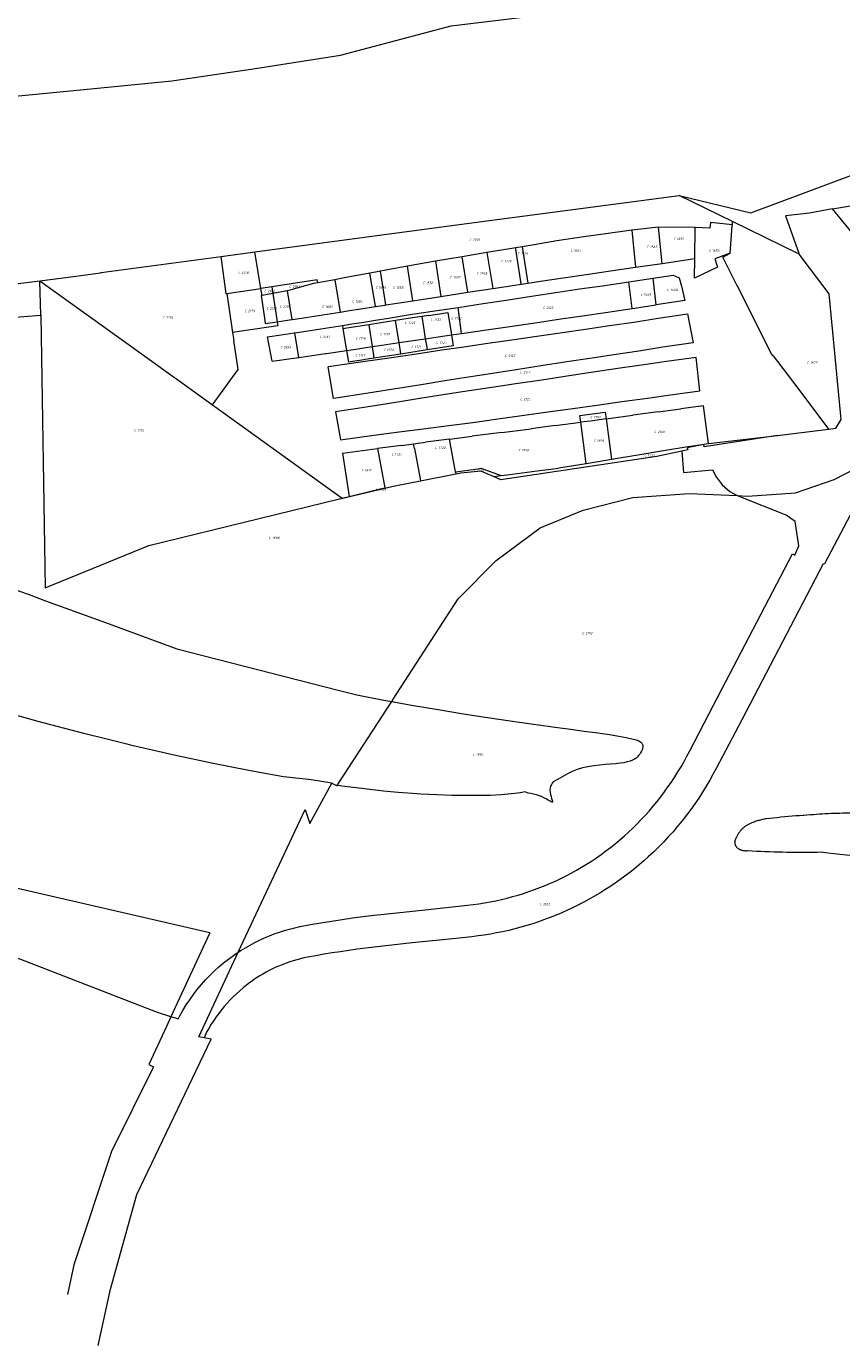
# Model space of a CAD drawing. Header units: metres. Extents: x 200548 to 205192, y 394703 to 399160.
# Tile 10 of 38: x 203560 to 203862, y 395102 to 395591. Entities that reach past the tile are written whole.
import ezdxf
from ezdxf.enums import TextEntityAlignment as Align
from ezdxf.lldxf.tags import DXFTag

# ---------------------------------------------------------------- set-up
doc = ezdxf.new("R2010")
doc.units = ezdxf.units.M
doc.layers.get('0').update_dxf_attribs({"lineweight": 25})
doc.layers.add('B-WE-KG-GRENS_PERCEEL-G', color=150, linetype='KG-PERCEEL', lineweight=18)
doc.layers.add('B-WE-KG-GRENS_PERCEEL-S', color=150, linetype='Continuous', lineweight=25)
doc.styles.add('NLCS-ISO', font='NLCS-ISO.ttf')
doc.styles.get("Standard").update_dxf_attribs({"font": 'NLCS-ISO.ttf'})
tags = doc.linetypes.add('KG-PERCEEL', pattern='A,5.5,-2,["P",Standard,S=1.8,R=0,X=-0.5,Y=-0.9],-2,5.5,-2,[5,NLCS.shx,S=0.75,R=0,X=0,Y=0],-2', length=19).pattern_tags.tags
tags[6] = DXFTag(74, 10)

# ---------------------------------------------------------------- blocks, each defined once
blk = doc.blocks.new('SKG-PERCEELNUMMER-SO')
at = {"style": 'NLCS-ISO', "oblique": 10, "flags": 1}
for tag, p in [('GEMEENTECODE', (0, 2.55)), ('PERCEELGROOTTE', (0, -2.45))]:
    blk.add_attdef(tag, text='', height=1.8, dxfattribs=at).set_placement(p, align=Align.MIDDLE_CENTER)
at = {"style": 'NLCS-ISO', "oblique": 10}
blk.add_attdef('SECTIE', text='', height=1.8, dxfattribs=at).set_placement((-0.5, 0), align=Align.MIDDLE_RIGHT)
blk.add_attdef('PERCEELNUMMER', text='', height=1.8, dxfattribs=at).set_placement((0.5, 0), align=Align.MIDDLE_LEFT)

msp = doc.modelspace()

# ---------------------------------------------------------------- linework, layer by layer
at = {"layer": 'B-WE-KG-GRENS_PERCEEL-G', "flags": 128}
for points in [[(203013.066, 395575.864), (203026.404, 395572.618), (203054.099, 395566.806), (203078.801, 395562.688), (203105.201, 395559.583), (203141.026, 395559.137), (203184.189, 395557.833), (203230.181, 395557.068), (203268.761, 395556.192), (203312.219, 395555.252), (203348.657, 395554.618), (203378.952, 395553.91), (203399.998, 395553.344), (203426.776, 395553.041), (203443.654, 395554.387), (203503.788, 395560.117), (203542.887, 395564.229), (203584.982, 395568.373), (203613.755, 395571.225), (203643.957, 395575.59), (203676.27, 395580.724), (203717.311, 395591.593), (203749.103, 395595.343), (203779.573, 395599.155), (203805.182, 395602.423)], [(203801.771, 395528.704), (203828.4, 395522.235), (203867.441, 395536.767)], [(203858.655, 395523.767), (203953.627, 395539.553)], [(203644.532, 395507.724), (203723.973, 395518.443), (203801.771, 395528.704)], [(203821.604, 395518.993), (203801.771, 395528.704)], [(203858.655, 395523.767), (203850.134, 395522.137), (203841.189, 395521.177), (203846.29, 395506.905)], [(203884.724, 395444.225), (203889.428, 395453.691), (203891.241, 395463.451), (203891.093, 395472.355), (203888.522, 395481.999), (203885.095, 395491.505), (203858.655, 395523.767)], [(203821.507, 395517.738), (203813.457, 395518.674), (203813.184, 395516.586), (203807.674, 395516.752)], [(203820.681, 395507.217), (203821.478, 395517.365), (203821.507, 395517.738)], [(203821.507, 395517.738), (203821.604, 395518.993)], [(203846.29, 395506.905), (203821.604, 395518.993)], [(203766.461, 395513.337), (203756.497, 395511.86)], [(203774.574, 395514.417), (203766.461, 395513.337)], [(203784.211, 395515.762), (203774.574, 395514.417)], [(203794.176, 395516.886), (203784.211, 395515.762)], [(203784.211, 395515.762), (203785.655, 395502.028)], [(203807.674, 395516.752), (203794.176, 395516.886)], [(203795.558, 395503.453), (203794.176, 395516.886)], [(203807.582, 395505.251), (203807.674, 395516.752)], [(203632.946, 395506.161), (203644.532, 395507.724)], [(203646.787, 395494.198), (203644.532, 395507.724)], [(203730.534, 395507.464), (203721.346, 395505.942)], [(203739.092, 395508.864), (203730.534, 395507.464)], [(203730.534, 395507.464), (203732.719, 395494.176)], [(203741.212, 395509.218), (203739.092, 395508.864)], [(203743.559, 395509.609), (203741.212, 395509.218)], [(203743.202, 395495.768), (203743.178, 395495.933), (203741.285, 395508.726), (203741.212, 395509.218)], [(203748.085, 395510.364), (203743.559, 395509.609)], [(203743.559, 395509.609), (203745.77, 395496.155)], [(203756.497, 395511.86), (203748.085, 395510.364)], [(203820.681, 395507.217), (203815.029, 395505.204), (203816.024, 395502.114), (203807.525, 395498.03), (203807.582, 395505.251)], [(203823.296, 395495.194), (203817.979, 395505.751), (203820.681, 395507.217)], [(203587.605, 395500.042), (203631.997, 395506.033)], [(203631.997, 395506.033), (203632.946, 395506.161)], [(203633.9, 395492.234), (203631.997, 395506.033)], [(203701.055, 395502.442), (203691.13, 395500.594)], [(203711.427, 395504.272), (203701.055, 395502.442)], [(203703.091, 395489.616), (203701.055, 395502.442)], [(203721.346, 395505.942), (203711.427, 395504.272)], [(203711.427, 395504.272), (203713.49, 395491.224)], [(203723.485, 395492.771), (203721.346, 395505.942)], [(203785.655, 395502.028), (203795.558, 395503.453)], [(203795.558, 395503.453), (203807.582, 395505.251)], [(203861.834, 395445.624), (203857.398, 395492.245), (203846.29, 395506.905)], [(203564.887, 395497.059), (203577.299, 395498.652), (203587.27, 395499.997)], [(203587.27, 395499.997), (203587.605, 395500.042)], [(203667.83, 395496.246), (203667.658, 395497.379), (203650.871, 395494.82)], [(203674.168, 395497.423), (203667.83, 395496.246)], [(203677.639, 395498.069), (203674.168, 395497.423)], [(203674.168, 395497.423), (203676.154, 395485.444)], [(203681.097, 395498.713), (203677.639, 395498.069)], [(203687.147, 395499.847), (203681.097, 395498.713)], [(203690.615, 395500.497), (203687.147, 395499.847)], [(203689.211, 395487.476), (203689.189, 395487.61), (203687.147, 395499.847)], [(203691.13, 395500.594), (203690.615, 395500.497)], [(203693.091, 395488.075), (203691.13, 395500.594)], [(203750.348, 395496.844), (203758.779, 395498.099)], [(203758.779, 395498.099), (203768.167, 395499.468)], [(203768.167, 395499.468), (203776.365, 395500.691)], [(203776.365, 395500.691), (203785.655, 395502.028)], [(203783.117, 395496.649), (203792.177, 395497.994)], [(203792.177, 395497.994), (203799.579, 395499.135), (203801.77, 395498.084), (203802.673, 395495.013), (203803.87, 395489.685), (203793.325, 395488.106)], [(203793.325, 395488.106), (203792.177, 395497.994)], [(203462.838, 395487.176), (203551.904, 395495.393), (203564.887, 395497.059)], [(203565.153, 395484.299), (203564.887, 395497.059)], [(203564.887, 395497.059), (203601.556, 395470.65)], [(203634.085, 395492.262), (203646.787, 395494.198)], [(203650.871, 395494.82), (203646.787, 395494.198)], [(203647.215, 395491.63), (203646.787, 395494.198)], [(203650.871, 395494.82), (203651.248, 395492.337)], [(203656.451, 395493.249), (203651.248, 395492.337)], [(203656.602, 395493.291), (203656.451, 395493.249)], [(203666.329, 395495.967), (203660.031, 395494.234), (203656.602, 395493.291)], [(203658.369, 395482.682), (203656.602, 395493.291)], [(203667.83, 395496.246), (203666.329, 395495.967)], [(203713.49, 395491.224), (203723.485, 395492.771)], [(203723.485, 395492.771), (203732.719, 395494.176)], [(203732.719, 395494.176), (203740.867, 395495.417)], [(203740.867, 395495.417), (203743.202, 395495.768)], [(203743.202, 395495.768), (203745.77, 395496.155)], [(203745.77, 395496.155), (203750.348, 395496.844)], [(203747.092, 395491.302), (203756.787, 395492.804)], [(203756.787, 395492.804), (203764.877, 395494.026)], [(203764.877, 395494.026), (203773.337, 395495.215)], [(203773.337, 395495.215), (203783.117, 395496.649)], [(203784.333, 395486.782), (203783.117, 395496.649)], [(203836.617, 395469.248), (203836.035, 395469.955), (203823.349, 395495.222), (203823.296, 395495.194)], [(203633.9, 395492.234), (203634.085, 395492.262)], [(203634.085, 395492.262), (203636.279, 395477.814)], [(203647.215, 395491.63), (203646.868, 395491.569), (203648.196, 395482.281)], [(203651.248, 395492.337), (203647.215, 395491.63)], [(203651.248, 395492.337), (203652.843, 395481.83)], [(203689.211, 395487.476), (203692.686, 395488.012)], [(203692.686, 395488.012), (203693.091, 395488.075)], [(203693.091, 395488.075), (203703.091, 395489.616)], [(203703.091, 395489.616), (203713.49, 395491.224)], [(203719.931, 395487.124), (203729.12, 395488.572)], [(203729.12, 395488.572), (203737.631, 395489.867)], [(203737.631, 395489.867), (203747.092, 395491.302)], [(203784.333, 395486.782), (203793.325, 395488.106)], [(203552.621, 395483.271), (203565.153, 395484.299)], [(203565.153, 395484.299), (203566.85, 395383.165)], [(203658.369, 395482.682), (203661.85, 395483.218), (203668.161, 395484.191)], [(203668.161, 395484.191), (203676.154, 395485.444)], [(203676.154, 395485.444), (203679.636, 395485.991)], [(203679.636, 395485.991), (203682.988, 395486.518)], [(203682.988, 395486.518), (203689.211, 395487.476)], [(203690.032, 395482.526), (203693.367, 395483.047)], [(203693.367, 395483.047), (203702.819, 395484.605)], [(203702.999, 395483.274), (203696.647, 395482.28)], [(203702.819, 395484.605), (203711.188, 395485.841)], [(203706.406, 395483.808), (203702.999, 395483.274)], [(203708.875, 395484.195), (203706.406, 395483.808)], [(203706.406, 395483.808), (203707.015, 395479.892), (203707.695, 395475.522)], [(203708.875, 395484.195), (203711.361, 395484.583)], [(203711.188, 395485.841), (203719.931, 395487.124)], [(203711.361, 395484.583), (203716.043, 395485.313), (203717.385, 395476.951)], [(203721.152, 395477.514), (203719.931, 395487.124)], [(203748.472, 395481.492), (203757.886, 395482.862)], [(203757.886, 395482.862), (203766.019, 395484.048)], [(203766.019, 395484.048), (203774.435, 395485.272)], [(203774.435, 395485.272), (203784.333, 395486.782)], [(203784.957, 395481.731), (203793.978, 395483.141)], [(203793.978, 395483.141), (203804.886, 395484.795), (203807.037, 395473.975), (203795.781, 395472.369)], [(203652.843, 395481.83), (203653.069, 395480.342), (203636.279, 395477.814)], [(203636.279, 395477.814), (203636.729, 395474.848)], [(203648.196, 395482.281), (203648.359, 395481.139), (203652.843, 395481.83)], [(203652.843, 395481.83), (203658.171, 395482.652)], [(203658.171, 395482.652), (203658.369, 395482.682)], [(203659.189, 395477.74), (203662.666, 395478.278), (203669.036, 395479.265)], [(203669.036, 395479.265), (203676.982, 395480.496)], [(203676.982, 395480.496), (203680.454, 395481.034)], [(203676.982, 395480.496), (203677.192, 395479.234)], [(203686.78, 395480.735), (203678.57, 395479.45), (203677.192, 395479.234)], [(203677.192, 395479.234), (203678.527, 395471.222)], [(203680.454, 395481.034), (203684.123, 395481.602)], [(203684.123, 395481.602), (203690.032, 395482.526)], [(203693.556, 395481.795), (203686.78, 395480.735)], [(203686.78, 395480.735), (203686.92, 395479.823), (203688.024, 395472.623)], [(203696.647, 395482.28), (203693.556, 395481.795)], [(203697.999, 395474.095), (203696.781, 395481.469), (203696.647, 395482.28)], [(203721.152, 395477.514), (203730.435, 395478.849)], [(203730.435, 395478.849), (203738.978, 395480.088)], [(203738.978, 395480.088), (203748.472, 395481.492)], [(203749.034, 395476.484), (203758.514, 395477.874)], [(203758.514, 395477.874), (203767.056, 395479.12)], [(203767.056, 395479.12), (203775.962, 395480.429)], [(203775.962, 395480.429), (203784.957, 395481.731)], [(203628.853, 395450.991), (203638.349, 395464.175), (203636.729, 395474.848)], [(203649.257, 395476.2), (203654.34, 395476.988)], [(203650.923, 395467.192), (203649.257, 395476.2)], [(203654.34, 395476.988), (203659.063, 395477.721)], [(203659.063, 395477.721), (203659.189, 395477.74)], [(203659.189, 395477.74), (203660.722, 395468.592)], [(203688.024, 395472.623), (203691.587, 395473.148)], [(203691.587, 395473.148), (203694.79, 395473.62)], [(203694.79, 395473.62), (203697.999, 395474.095)], [(203697.999, 395474.095), (203704.12, 395475.002)], [(203698.698, 395469.866), (203698.686, 395469.941), (203697.999, 395474.095)], [(203704.12, 395475.002), (203707.695, 395475.522)], [(203707.695, 395475.522), (203712.515, 395476.225)], [(203707.695, 395475.522), (203708.09, 395472.981), (203708.34, 395471.373)], [(203717.385, 395476.951), (203718.041, 395472.86), (203710.824, 395471.761), (203708.34, 395471.373)], [(203712.515, 395476.225), (203717.385, 395476.951)], [(203717.385, 395476.951), (203721.152, 395477.514)], [(203722.019, 395472.569), (203730.93, 395473.898)], [(203730.93, 395473.898), (203739.736, 395475.113)], [(203739.736, 395475.113), (203749.034, 395476.484)], [(203601.556, 395470.65), (203614.786, 395461.122)], [(203650.923, 395467.192), (203660.722, 395468.592)], [(203660.722, 395468.592), (203660.828, 395468.608)], [(203660.828, 395468.608), (203664.181, 395469.103), (203670.753, 395470.075)], [(203670.753, 395470.075), (203671.051, 395470.119)], [(203671.051, 395470.119), (203678.527, 395471.222)], [(203678.527, 395471.222), (203681.99, 395471.733)], [(203678.527, 395471.222), (203679.253, 395466.863)], [(203681.99, 395471.733), (203685.607, 395472.268)], [(203688.687, 395468.302), (203685.398, 395467.788)], [(203685.402, 395467.196), (203694.324, 395468.475)], [(203685.607, 395472.268), (203688.024, 395472.623)], [(203688.024, 395472.623), (203688.662, 395468.463), (203688.687, 395468.302)], [(203698.698, 395469.866), (203688.687, 395468.302)], [(203694.324, 395468.475), (203704.487, 395470)], [(203708.34, 395471.373), (203698.698, 395469.866)], [(203704.487, 395470), (203713.787, 395471.39)], [(203713.787, 395471.39), (203722.019, 395472.569)], [(203768.701, 395468.225), (203760.19, 395466.921)], [(203777.589, 395469.529), (203768.701, 395468.225)], [(203786.799, 395470.971), (203777.589, 395469.529)], [(203795.781, 395472.369), (203786.799, 395470.971)], [(203798.648, 395454.708), (203809.475, 395456.186), (203808.058, 395468.625), (203797.147, 395467.05)], [(203836.617, 395469.248), (203841.843, 395462.437), (203847.209, 395455.235), (203857.111, 395442.016)], [(203673.78, 395453.397), (203673.639, 395453.375), (203671.705, 395465.171), (203671.858, 395465.194)], [(203671.858, 395465.194), (203685.402, 395467.196)], [(203685.398, 395467.788), (203684.207, 395467.606), (203680.702, 395467.08), (203679.253, 395466.863)], [(203741.42, 395464.021), (203732.623, 395462.671)], [(203750.711, 395465.464), (203741.42, 395464.021)], [(203760.19, 395466.921), (203750.711, 395465.464)], [(203779.048, 395464.45), (203769.962, 395463.119)], [(203788.645, 395465.812), (203779.048, 395464.45)], [(203797.147, 395467.05), (203788.645, 395465.812)], [(203614.786, 395461.122), (203615.464, 395460.634)], [(203615.464, 395460.634), (203628.853, 395450.991)], [(203706.117, 395458.472), (203695.908, 395456.888)], [(203715.684, 395460.036), (203706.117, 395458.472)], [(203723.734, 395461.25), (203715.684, 395460.036)], [(203732.623, 395462.671), (203723.734, 395461.25)], [(203741.289, 395458.788), (203732.378, 395457.454)], [(203750.87, 395460.226), (203741.289, 395458.788)], [(203761.064, 395461.834), (203750.87, 395460.226)], [(203769.962, 395463.119), (203761.064, 395461.834)], [(203686.513, 395455.372), (203673.78, 395453.397)], [(203695.908, 395456.888), (203686.513, 395455.372)], [(203705.679, 395453.352), (203696.795, 395451.946)], [(203715.074, 395454.858), (203705.679, 395453.352)], [(203723.994, 395456.186), (203715.074, 395454.858)], [(203732.378, 395457.454), (203723.994, 395456.186)], [(203780.494, 395452.214), (203790.064, 395453.551)], [(203790.064, 395453.551), (203798.648, 395454.708)], [(203628.853, 395450.991), (203669.877, 395421.445), (203676.843, 395416.428)], [(203687.41, 395450.444), (203674.481, 395448.435)], [(203696.795, 395451.946), (203687.41, 395450.444)], [(203752.243, 395448.281), (203762.446, 395449.7)], [(203762.446, 395449.7), (203771.356, 395450.965)], [(203771.356, 395450.965), (203780.494, 395452.214)], [(203794.045, 395448.408), (203802.471, 395449.568)], [(203812.717, 395436.667), (203810.88, 395450.714), (203802.471, 395449.568)], [(203674.481, 395448.435), (203676.112, 395438.744)], [(203716.415, 395443.318), (203725.295, 395444.491)], [(203725.295, 395444.491), (203733.746, 395445.685)], [(203733.746, 395445.685), (203742.663, 395446.906)], [(203742.663, 395446.906), (203752.243, 395448.281)], [(203755.902, 395443.329), (203765.314, 395444.569)], [(203765.314, 395444.569), (203764.966, 395447.125), (203774.385, 395448.318), (203774.726, 395445.79)], [(203768.889, 395445.033), (203765.314, 395444.569)], [(203767.389, 395429.32), (203765.314, 395444.569)], [(203774.726, 395445.79), (203768.889, 395445.033)], [(203774.726, 395445.79), (203784.638, 395447.144)], [(203774.726, 395445.79), (203776.732, 395430.893)], [(203794.045, 395448.408), (203784.638, 395447.144)], [(203857.111, 395442.016), (203859.901, 395442.358), (203861.834, 395445.624)], [(203676.112, 395438.744), (203676.224, 395438.08), (203688.623, 395439.722)], [(203688.623, 395439.722), (203698.051, 395440.979)], [(203698.051, 395440.979), (203706.971, 395442.126)], [(203706.971, 395442.126), (203716.415, 395443.318)], [(203716.726, 395438.329), (203725.137, 395439.418)], [(203736.073, 395440.773), (203725.137, 395439.418)], [(203736.073, 395440.773), (203746.977, 395442.172)], [(203755.902, 395443.329), (203746.977, 395442.172)], [(203838.188, 395439.696), (203811.075, 395435.508), (203810.97, 395436.266), (203804.785, 395435.13), (203804.972, 395434.299), (203802.732, 395433.815)], [(203812.717, 395436.667), (203838.188, 395439.696)], [(203838.188, 395439.696), (203857.111, 395442.016)], [(203677.051, 395433.123), (203689.958, 395434.828)], [(203698.87, 395436.005), (203689.958, 395434.828)], [(203689.958, 395434.828), (203692.655, 395420.3)], [(203698.87, 395436.005), (203703.362, 395436.588)], [(203703.362, 395436.588), (203707.791, 395437.163)], [(203703.681, 395434.894), (203703.362, 395436.588)], [(203703.681, 395434.894), (203705.818, 395423.531)], [(203716.726, 395438.329), (203707.791, 395437.163)], [(203718.889, 395426.188), (203716.726, 395438.329)], [(203802.732, 395433.815), (203793.578, 395431.837), (203735.666, 395423.229)], [(203786.541, 395432.545), (203795.942, 395434.128)], [(203795.942, 395434.128), (203796.03, 395434.143), (203804.326, 395435.445)], [(203802.732, 395433.815), (203803.408, 395425.882), (203814.125, 395426.974), (203815.565, 395424.308), (203817.741, 395421.357), (203820.618, 395418.844), (203823.288, 395417.368)], [(203804.326, 395435.445), (203810.219, 395436.37), (203812.717, 395436.667)], [(203855.15, 395392.051), (203855.789, 395392.197), (203866.541, 395412.54), (203878.546, 395434.474)], [(203677.051, 395433.123), (203679.537, 395417.087)], [(203757.962, 395427.733), (203767.389, 395429.32)], [(203767.389, 395429.32), (203771.055, 395429.937)], [(203771.055, 395429.937), (203776.732, 395430.893)], [(203776.732, 395430.893), (203786.541, 395432.545)], [(203823.288, 395417.368), (203827.177, 395417.191), (203844.952, 395418.413), (203859.253, 395423.291), (203871.709, 395429.778)], [(203719.047, 395425.299), (203705.972, 395422.712)], [(203718.889, 395426.188), (203727.283, 395427.344)], [(203718.889, 395426.188), (203719.047, 395425.299)], [(203720.891, 395425.664), (203719.047, 395425.299)], [(203728.252, 395426.433), (203720.891, 395425.664)], [(203727.283, 395427.344), (203728.347, 395427.491), (203735.817, 395424.798)], [(203732.965, 395424.396), (203728.252, 395426.433)], [(203732.965, 395424.396), (203735.817, 395424.798)], [(203735.666, 395423.229), (203732.965, 395424.396)], [(203735.817, 395424.798), (203738.033, 395425.085)], [(203738.033, 395425.085), (203749.135, 395426.523)], [(203749.135, 395426.523), (203756.259, 395427.446), (203757.962, 395427.733)], [(203692.72, 395419.949), (203675.981, 395416.002)], [(203679.537, 395417.087), (203690.009, 395419.65), (203692.655, 395420.3)], [(203692.655, 395420.3), (203692.72, 395419.949)], [(203696.467, 395420.832), (203692.72, 395419.949)], [(203705.972, 395422.712), (203696.467, 395420.832)], [(203705.818, 395423.531), (203705.972, 395422.712)], [(203566.85, 395383.165), (203605.186, 395398.911), (203675.959, 395416.212)], [(203675.959, 395416.212), (203676.843, 395416.428)], [(203675.981, 395416.002), (203675.959, 395416.212)], [(203676.843, 395416.428), (203679.537, 395417.087)], [(203695.843, 395341.848), (203719.941, 395379.045), (203733.93, 395393.34), (203750.232, 395405.411), (203766.254, 395411.975), (203784.598, 395416.723), (203805.461, 395418.181), (203823.288, 395417.368)], [(203843.837, 395395.835), (203844.652, 395395.32), (203846.171, 395398.719), (203844.817, 395407.753), (203841.406, 395410.17), (203824.012, 395416.999), (203823.288, 395417.368)], [(203805.726, 395322.745), (203814.487, 395339.634), (203843.837, 395395.835)], [(203855.15, 395392.051), (203824.974, 395334.224), (203815.647, 395316.464)], [(203542.608, 395387.606), (203548.448, 395385.199), (203557.339, 395381.937), (203560.842, 395380.652), (203566.984, 395378.399), (203589.154, 395370.265), (203615.641, 395360.548), (203675.453, 395345.204), (203682.356, 395343.433), (203692.383, 395341.522), (203695.29, 395340.998)], [(203673.048, 395310.759), (203665.401, 395311.973), (203655.266, 395313.04), (203654.412, 395313.183), (203642.303, 395315.403), (203629.021, 395318.047), (203614.566, 395321.152), (203598.937, 395324.753), (203597.254, 395325.167), (203596.575, 395325.334), (203589.154, 395327.161), (203582.136, 395328.887), (203581.104, 395329.157), (203564.162, 395333.59), (203559.398, 395334.91), (203553.496, 395336.546), (203545.015, 395338.897), (203524.697, 395344.844), (203503.266, 395351.44), (203498.676, 395352.915), (203481.026, 395358.586), (203479.965, 395358.94), (203458.336, 395366.154), (203447.114, 395370.028), (203446.734, 395370.159), (203447.218, 395369.696), (203447.346, 395369.293), (203447.166, 395368.946), (203446.75, 395368.633), (203446.169, 395368.331), (203445.494, 395368.017), (203444.796, 395367.669), (203444.134, 395367.269), (203443.519, 395366.817), (203442.95, 395366.319), (203442.426, 395365.78), (203441.945, 395365.205), (203441.507, 395364.601), (203441.11, 395363.972), (203440.753, 395363.324), (203440.435, 395362.667), (203440.287, 395362.335), (203440.148, 395362.024), (203439.887, 395361.423), (203439.642, 395360.892), (203439.409, 395360.458), (203439.179, 395360.15), (203438.945, 395359.995), (203438.7, 395360.022), (203438.438, 395360.248)], [(203675.666, 395310.818), (203695.29, 395340.998)], [(203695.29, 395340.998), (203695.843, 395341.848)], [(203695.29, 395340.998), (203702.639, 395339.672), (203712.47, 395337.993), (203721.85, 395336.471), (203730.75, 395335.093), (203739.128, 395333.852), (203746.941, 395332.736), (203754.142, 395331.736), (203755.691, 395331.525), (203760.687, 395330.845), (203766.531, 395330.052), (203771.629, 395329.348), (203775.936, 395328.724), (203779.43, 395328.17), (203782.18, 395327.673), (203784.278, 395327.219), (203785.816, 395326.796), (203786.886, 395326.389), (203787.578, 395325.985), (203787.986, 395325.57), (203788.2, 395325.13), (203788.299, 395324.656), (203788.304, 395324.153), (203788.222, 395323.628), (203788.061, 395323.09), (203787.828, 395322.547), (203787.531, 395322.007), (203787.178, 395321.479), (203786.775, 395320.971), (203786.324, 395320.49), (203785.807, 395320.04), (203785.198, 395319.623), (203784.472, 395319.241), (203783.605, 395318.898), (203782.572, 395318.594), (203781.347, 395318.333), (203779.905, 395318.116), (203778.236, 395317.942), (203776.374, 395317.789), (203774.37, 395317.63), (203772.273, 395317.437), (203770.133, 395317.185), (203767.999, 395316.848), (203765.92, 395316.397), (203763.946, 395315.806), (203762.108, 395315.06), (203760.366, 395314.187), (203758.66, 395313.224), (203756.933, 395312.211), (203755.126, 395311.185)], [(203784.639, 395294.075), (203786.189, 395295.615), (203787.743, 395297.222), (203789.263, 395298.861), (203790.749, 395300.531), (203792.201, 395302.232), (203793.617, 395303.962), (203794.998, 395305.72), (203796.341, 395307.507), (203797.648, 395309.321), (203798.917, 395311.162), (203800.148, 395313.028), (203801.34, 395314.919), (203802.493, 395316.835), (203803.606, 395318.774), (203804.679, 395320.735), (203805.726, 395322.745)], [(203815.647, 395316.464), (203814.443, 395314.178), (203813.172, 395311.891), (203811.85, 395309.632), (203810.477, 395307.404), (203809.055, 395305.208), (203807.583, 395303.043), (203806.064, 395300.913), (203804.497, 395298.817), (203802.883, 395296.756), (203801.224, 395294.733), (203799.52, 395292.747), (203797.771, 395290.799), (203795.979, 395288.892), (203794.145, 395287.025), (203792.27, 395285.2), (203790.337, 395283.403)], [(203627.803, 395255.225), (203393.119, 395309.409)], [(203664.971, 395295.816), (203673.048, 395310.759)], [(203673.048, 395310.759), (203674.985, 395309.771), (203675.068, 395309.898)], [(203755.126, 395311.185), (203754.785, 395310.757), (203754.447, 395310.237), (203754.137, 395309.624), (203753.926, 395308.929), (203753.867, 395308.163), (203753.939, 395307.359), (203754.099, 395306.553), (203754.309, 395305.781), (203754.526, 395305.079), (203754.712, 395304.482), (203754.824, 395304.027), (203754.823, 395303.749), (203754.676, 395303.673), (203754.383, 395303.773), (203753.953, 395304.014), (203753.393, 395304.359), (203752.711, 395304.77), (203751.917, 395305.211), (203751.018, 395305.646), (203750.022, 395306.038), (203748.948, 395306.359), (203747.856, 395306.622), (203746.814, 395306.847), (203745.893, 395307.056), (203745.162, 395307.269), (203744.709, 395307.499), (203742.901, 395307.164), (203740.902, 395306.906), (203739.541, 395306.73), (203735.844, 395306.416), (203731.8, 395306.214), (203727.403, 395306.117), (203722.644, 395306.117), (203717.515, 395306.208), (203711.993, 395306.389), (203705.995, 395306.691), (203704.643, 395306.785), (203697.689, 395307.309), (203692.168, 395307.81), (203684.142, 395308.704), (203676.77, 395309.671), (203675.24, 395309.872), (203675.068, 395309.898)], [(203675.068, 395309.898), (203675.666, 395310.818)], [(203638.404, 395248.041), (203663.219, 395300.987), (203664.971, 395295.816)], [(203826.874, 395295.158), (203827.107, 395295.304), (203827.344, 395295.444), (203827.585, 395295.577), (203827.829, 395295.704), (203828.076, 395295.824), (203828.327, 395295.937), (203828.581, 395296.044), (203828.837, 395296.143), (203829.227, 395296.297), (203829.619, 395296.444), (203830.014, 395296.584), (203830.411, 395296.717), (203830.81, 395296.843), (203831.212, 395296.962), (203831.615, 395297.074), (203832.02, 395297.179), (203832.428, 395297.277), (203832.837, 395297.368), (203833.247, 395297.451), (203833.659, 395297.527), (203834.072, 395297.596), (203835.437, 395297.759), (203836.804, 395297.916), (203838.171, 395298.064), (203839.54, 395298.206), (203840.908, 395298.34), (203842.278, 395298.466), (203843.648, 395298.586), (203845.019, 395298.698), (203846.391, 395298.802), (203847.763, 395298.9), (203848.04, 395298.918), (203849.135, 395298.99), (203850.508, 395299.072), (203851.596, 395299.163), (203852.684, 395299.246), (203853.772, 395299.322), (203854.861, 395299.391), (203855.951, 395299.453), (203857.041, 395299.508), (203858.131, 395299.556), (203859.222, 395299.596), (203860.312, 395299.629), (203861.403, 395299.655), (203862.494, 395299.674), (203863.586, 395299.685), (203864.677, 395299.69), (203865.768, 395299.687), (203866.859, 395299.677)], [(203755.954, 395274.452), (203757.947, 395275.404), (203759.893, 395276.383), (203761.818, 395277.401), (203763.722, 395278.459), (203765.604, 395279.557), (203767.463, 395280.692), (203769.298, 395281.866), (203771.108, 395283.077), (203772.893, 395284.325), (203774.652, 395285.61), (203776.384, 395286.931), (203778.089, 395288.287), (203779.765, 395289.678), (203781.412, 395291.103), (203783.03, 395292.562), (203784.639, 395294.075)], [(203823.322, 395286.696), (203823.22, 395286.814), (203823.124, 395286.937), (203823.034, 395287.064), (203822.951, 395287.195), (203822.874, 395287.331), (203822.804, 395287.47), (203822.741, 395287.612), (203822.686, 395287.757), (203822.637, 395287.905), (203822.596, 395288.055), (203822.562, 395288.207), (203822.536, 395288.361), (203822.517, 395288.515), (203822.506, 395288.67), (203822.503, 395288.826), (203822.508, 395288.982), (203822.52, 395289.137), (203822.539, 395289.291), (203822.567, 395289.444), (203822.602, 395289.596), (203822.644, 395289.746), (203822.694, 395289.893), (203822.751, 395290.038), (203822.815, 395290.18), (203822.886, 395290.319), (203822.964, 395290.453), (203823.048, 395290.584), (203823.158, 395290.837), (203823.274, 395291.086), (203823.398, 395291.332), (203823.528, 395291.574), (203823.664, 395291.813), (203823.807, 395292.048), (203823.957, 395292.279), (203824.112, 395292.506), (203824.274, 395292.728), (203824.442, 395292.946), (203824.616, 395293.16), (203824.795, 395293.369), (203824.98, 395293.572), (203825.171, 395293.771), (203825.366, 395293.964), (203825.567, 395294.152), (203825.773, 395294.334), (203825.984, 395294.511), (203826.2, 395294.681), (203826.42, 395294.846), (203826.645, 395295.005), (203826.874, 395295.158)], [(203608.419, 395225.649), (203455.754, 395284.852)], [(203790.337, 395283.403), (203788.681, 395281.919), (203786.975, 395280.449), (203785.24, 395279.012), (203783.477, 395277.61), (203781.687, 395276.242), (203779.871, 395274.91), (203778.029, 395273.613), (203776.162, 395272.353), (203774.271, 395271.129), (203772.356, 395269.943), (203770.418, 395268.794), (203768.459, 395267.683), (203766.478, 395266.611), (203764.476, 395265.578), (203762.455, 395264.583), (203760.39, 395263.618)], [(203881.804, 395282.998), (203879.062, 395283.086), (203876.32, 395283.17), (203873.578, 395283.249), (203870.837, 395283.324), (203868.507, 395283.558), (203866.179, 395283.798), (203863.852, 395284.046), (203861.525, 395284.302), (203859.199, 395284.565), (203856.874, 395284.835), (203854.55, 395285.113), (203852.945, 395285.084), (203851.34, 395285.061), (203849.735, 395285.047), (203848.129, 395285.04), (203846.524, 395285.04), (203844.919, 395285.047), (203843.313, 395285.063), (203841.708, 395285.085), (203840.103, 395285.116), (203838.499, 395285.153), (203836.915, 395285.198), (203835.29, 395285.251), (203833.685, 395285.311), (203832.081, 395285.379), (203830.478, 395285.454), (203828.875, 395285.536), (203827.272, 395285.626), (203827.073, 395285.603), (203826.874, 395285.588), (203826.674, 395285.58), (203826.473, 395285.58), (203826.273, 395285.587), (203826.074, 395285.602), (203825.875, 395285.624), (203825.677, 395285.654), (203825.481, 395285.692), (203825.286, 395285.737), (203825.092, 395285.789), (203824.901, 395285.849), (203824.713, 395285.916), (203824.527, 395285.99), (203824.344, 395286.071), (203824.164, 395286.158), (203823.987, 395286.253), (203823.815, 395286.354), (203823.646, 395286.462), (203823.482, 395286.576), (203823.322, 395286.696)], [(203723.399, 395265.459), (203725.49, 395265.712), (203727.593, 395266.009), (203729.69, 395266.348), (203731.779, 395266.728), (203733.861, 395267.15), (203735.934, 395267.613), (203737.997, 395268.118), (203740.05, 395268.663), (203742.091, 395269.25), (203744.12, 395269.876), (203746.137, 395270.543), (203748.14, 395271.25), (203750.128, 395271.997), (203752.101, 395272.784), (203754.058, 395273.609), (203755.954, 395274.452)], [(203692.495, 395262.194), (203707.7, 395263.81), (203723.399, 395265.459)], [(203760.39, 395263.618), (203758.309, 395262.692), (203756.182, 395261.795), (203754.038, 395260.94), (203751.878, 395260.127), (203749.702, 395259.358), (203747.512, 395258.631), (203745.307, 395257.948), (203743.09, 395257.308), (203740.86, 395256.712), (203738.619, 395256.16), (203736.367, 395255.652), (203734.106, 395255.189), (203731.837, 395254.771), (203729.559, 395254.397), (203727.275, 395254.069), (203725.014, 395253.789)], [(203661.291, 395257.571), (203665.159, 395258.284), (203669.048, 395258.961), (203672.944, 395259.599), (203676.847, 395260.197), (203680.755, 395260.756), (203684.668, 395261.275), (203688.587, 395261.755), (203692.495, 395262.194)], [(203627.803, 395255.225), (203626.932, 395253.391), (203613.426, 395224.146)], [(203638.404, 395248.041), (203639.393, 395248.693), (203641.074, 395249.729), (203642.785, 395250.714), (203644.526, 395251.647), (203646.294, 395252.526), (203648.088, 395253.351), (203649.906, 395254.122), (203651.747, 395254.837), (203653.608, 395255.496), (203655.489, 395256.098), (203657.387, 395256.643), (203659.3, 395257.13), (203661.183, 395257.549)], [(203661.183, 395257.549), (203661.291, 395257.571)], [(203725.014, 395253.789), (203714.207, 395252.644), (203702.782, 395251.477), (203688.72, 395249.916)], [(203623.724, 395216.719), (203638.404, 395248.041)], [(203627.921, 395239.541), (203629.521, 395241.091), (203631.21, 395242.62), (203632.949, 395244.091), (203634.737, 395245.503), (203636.572, 395246.854), (203638.404, 395248.041)], [(203688.72, 395249.916), (203685.609, 395249.53), (203682.512, 395249.124), (203679.418, 395248.694), (203676.327, 395248.242), (203673.24, 395247.767), (203670.156, 395247.27), (203667.076, 395246.749), (203663.989, 395246.205)], [(203663.989, 395246.205), (203662.723, 395245.93), (203661.393, 395245.609), (203660.07, 395245.255), (203658.758, 395244.867), (203657.455, 395244.446), (203656.163, 395243.993), (203654.883, 395243.508), (203653.616, 395242.99), (203652.362, 395242.441), (203651.122, 395241.861), (203649.898, 395241.249), (203648.689, 395240.607), (203647.496, 395239.935), (203646.321, 395239.233), (203645.164, 395238.502), (203644.041, 395237.752)], [(203616.76, 395224.482), (203617.893, 395226.477), (203619.122, 395228.477), (203620.418, 395230.433), (203621.781, 395232.343), (203623.209, 395234.205), (203624.699, 395236.018), (203626.251, 395237.778), (203627.921, 395239.541)], [(203644.041, 395237.752), (203643.994, 395237.721), (203642.713, 395236.802), (203641.416, 395235.816), (203640.147, 395234.792), (203638.909, 395233.732), (203637.702, 395232.637), (203636.527, 395231.507), (203635.386, 395230.343), (203634.278, 395229.147), (203633.206, 395227.92), (203632.169, 395226.662), (203631.17, 395225.374), (203630.208, 395224.058), (203629.284, 395222.715), (203628.4, 395221.346), (203627.556, 395219.951), (203626.79, 395218.598)], [(203613.389, 395224.067), (203608.419, 395225.649)], [(203613.389, 395224.067), (203611.729, 395220.473)], [(203613.426, 395224.146), (203613.389, 395224.067)], [(203616.163, 395223.269), (203615.278, 395223.53), (203613.426, 395224.146)], [(203616.163, 395223.269), (203616.76, 395224.482)], [(203611.729, 395220.473), (203605.208, 395206.354), (203606.923, 395205.548), (203591.337, 395174.118), (203577.393, 395132.147), (203575.128, 395121.149)], [(203626.79, 395218.598), (203625.727, 395216.312)], [(203586.469, 395102.164), (203591.013, 395123.142), (203600.829, 395158.153), (203628.315, 395215.787)], [(203625.727, 395216.312), (203623.724, 395216.719)], [(203628.315, 395215.787), (203625.727, 395216.312)]]:
    msp.add_lwpolyline(points, dxfattribs=at)

# ---------------------------------------------------------------- block references
at = {"layer": 'B-WE-KG-GRENS_PERCEEL-S', "xscale": 0.5, "yscale": 0.5, "zscale": 0.5}
for p, values in [((203725.008, 395512.207), {'PERCEELNUMMER': '2139', 'SECTIE': 'C'}), ((203800.717, 395512.568), {'PERCEELNUMMER': '1652', 'SECTIE': 'C'}), ((203742.958, 395507.112), {'PERCEELNUMMER': '1726', 'SECTIE': 'C'}), ((203762.536, 395508.274), {'PERCEELNUMMER': '1667', 'SECTIE': 'C'}), ((203790.759, 395509.607), {'PERCEELNUMMER': '1565', 'SECTIE': 'C'}), ((203813.785, 395508.212), {'PERCEELNUMMER': '1653', 'SECTIE': 'C'}), ((203736.774, 395504.154), {'PERCEELNUMMER': '1725', 'SECTIE': 'C'}), ((203639.292, 395500.01), {'PERCEELNUMMER': '2178', 'SECTIE': 'C'}), ((203717.823, 395498.356), {'PERCEELNUMMER': '1557', 'SECTIE': 'C'}), ((203727.716, 395499.714), {'PERCEELNUMMER': '1558', 'SECTIE': 'C'}), ((203649.018, 395493.246), {'PERCEELNUMMER': '2182', 'SECTIE': 'C'}), ((203658.271, 395494.908), {'PERCEELNUMMER': '2183', 'SECTIE': 'C'}), ((203690.202, 395494.603), {'PERCEELNUMMER': '1686', 'SECTIE': 'C'}), ((203696.68, 395494.476), {'PERCEELNUMMER': '1555', 'SECTIE': 'C'}), ((203707.736, 395496.222), {'PERCEELNUMMER': '1556', 'SECTIE': 'C'}), ((203798.324, 395493.7), {'PERCEELNUMMER': '1568', 'SECTIE': 'C'}), ((203654.775, 395487.508), {'PERCEELNUMMER': '2181', 'SECTIE': 'C'}), ((203670.468, 395487.421), {'PERCEELNUMMER': '1684', 'SECTIE': 'C'}), ((203681.61, 395489.368), {'PERCEELNUMMER': '1685', 'SECTIE': 'C'}), ((203788.432, 395491.955), {'PERCEELNUMMER': '1569', 'SECTIE': 'C'}), ((203611.428, 395483.395), {'PERCEELNUMMER': '2176', 'SECTIE': 'C'}), ((203641.716, 395485.829), {'PERCEELNUMMER': '2179', 'SECTIE': 'C'}), ((203649.835, 395486.702), {'PERCEELNUMMER': '2180', 'SECTIE': 'C'}), ((203710.683, 395482.685), {'PERCEELNUMMER': '1723', 'SECTIE': 'C'}), ((203718.256, 395483.101), {'PERCEELNUMMER': '1732', 'SECTIE': 'C'}), ((203752.281, 395487.059), {'PERCEELNUMMER': '2122', 'SECTIE': 'C'}), ((203701.13, 395481.452), {'PERCEELNUMMER': '1722', 'SECTIE': 'C'}), ((203669.528, 395476.279), {'PERCEELNUMMER': '1687', 'SECTIE': 'C'}), ((203682.846, 395475.7), {'PERCEELNUMMER': '1718', 'SECTIE': 'C'}), ((203691.885, 395477.241), {'PERCEELNUMMER': '1719', 'SECTIE': 'C'}), ((203703.493, 395472.515), {'PERCEELNUMMER': '1721', 'SECTIE': 'C'}), ((203712.738, 395474.056), {'PERCEELNUMMER': '1724', 'SECTIE': 'C'}), ((203654.974, 395472.363), {'PERCEELNUMMER': '1583', 'SECTIE': 'C'}), ((203682.743, 395469.331), {'PERCEELNUMMER': '1717', 'SECTIE': 'C'}), ((203693.22, 395471.385), {'PERCEELNUMMER': '1720', 'SECTIE': 'C'}), ((203738.213, 395469.197), {'PERCEELNUMMER': '2123', 'SECTIE': 'C'}), ((203743.787, 395463.042), {'PERCEELNUMMER': '2177', 'SECTIE': 'C'}), ((203850.156, 395466.699), {'PERCEELNUMMER': '1627', 'SECTIE': 'C'}), ((203743.878, 395453.141), {'PERCEELNUMMER': '2125', 'SECTIE': 'C'}), ((203769.839, 395446.45), {'PERCEELNUMMER': '2157', 'SECTIE': 'C'}), ((203600.723, 395441.513), {'PERCEELNUMMER': '1715', 'SECTIE': 'C'}), ((203793.56, 395441.034), {'PERCEELNUMMER': '2160', 'SECTIE': 'C'}), ((203712.354, 395435.101), {'PERCEELNUMMER': '1728', 'SECTIE': 'C'}), ((203743.22, 395434.191), {'PERCEELNUMMER': '2158', 'SECTIE': 'C'}), ((203771.021, 395437.643), {'PERCEELNUMMER': '2159', 'SECTIE': 'C'}), ((203696.134, 395432.626), {'PERCEELNUMMER': '1727', 'SECTIE': 'C'}), ((203789.876, 395432.39), {'PERCEELNUMMER': '1337', 'SECTIE': 'C'}), ((203685.041, 395426.778), {'PERCEELNUMMER': '1612', 'SECTIE': 'C'}), ((203726.611, 395426.82), {'PERCEELNUMMER': '1730', 'SECTIE': 'C'}), ((203690.243, 395419.649), {'PERCEELNUMMER': '1729', 'SECTIE': 'C'}), ((203650.682, 395401.728), {'PERCEELNUMMER': '1988', 'SECTIE': 'C'}), ((203766.838, 395366.311), {'PERCEELNUMMER': '2102', 'SECTIE': 'C'}), ((203726.258, 395321.382), {'PERCEELNUMMER': '1995', 'SECTIE': 'C'}), ((203751.09, 395265.875), {'PERCEELNUMMER': '2103', 'SECTIE': 'C'})]:
    msp.add_blockref('SKG-PERCEELNUMMER-SO', p, dxfattribs=at).add_auto_attribs(values)

doc.saveas('drawing.dxf')
